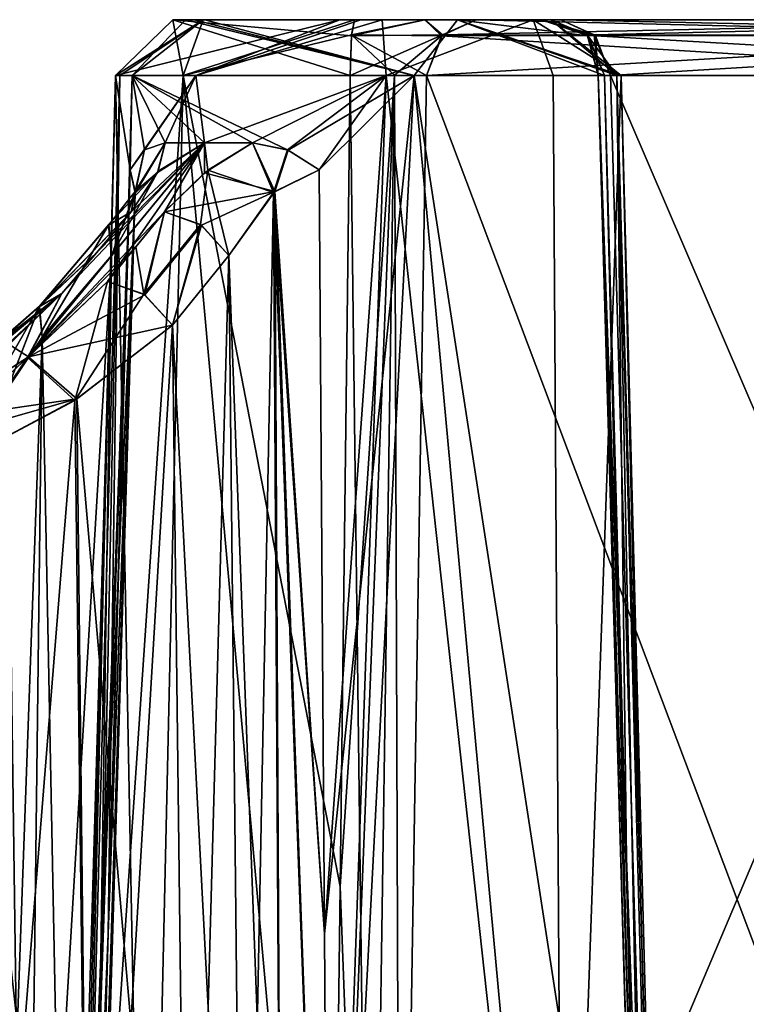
# Model space of a CAD drawing. Header units: inches. Extents: x -9.1 to 9.1, y -1.6 to 4.3.
# Tile 152 of 256: x -7.7 to -7.3, y 0 to 0.5. Entities that reach past the tile are written whole.
import ezdxf

# ---------------------------------------------------------------- set-up
doc = ezdxf.new("R2010")
doc.units = ezdxf.units.IN
doc.header["$LTSCALE"] = 65.185185
doc.header["$MEASUREMENT"] = 0
for name, color, linetype in [('6115', 7, 'CONTINUOUS'), ('6132', 7, 'CONTINUOUS'), ('6133', 7, 'CONTINUOUS'), ('6134', 7, 'CONTINUOUS'), ('6135', 7, 'CONTINUOUS'), ('6136', 7, 'CONTINUOUS'), ('6137', 7, 'CONTINUOUS'), ('6138', 7, 'CONTINUOUS'), ('6144', 7, 'CONTINUOUS'), ('6145', 7, 'CONTINUOUS'), ('6146', 7, 'CONTINUOUS'), ('6147', 7, 'CONTINUOUS'), ('6148', 7, 'CONTINUOUS'), ('6149', 7, 'CONTINUOUS'), ('6150', 7, 'CONTINUOUS'), ('6170', 7, 'CONTINUOUS'), ('6171', 7, 'CONTINUOUS'), ('6172', 7, 'CONTINUOUS'), ('7823', 7, 'CONTINUOUS'), ('7824', 7, 'CONTINUOUS'), ('7900', 7, 'CONTINUOUS'), ('7901', 7, 'CONTINUOUS'), ('7902', 7, 'CONTINUOUS'), ('7903', 7, 'CONTINUOUS'), ('7904', 7, 'CONTINUOUS'), ('7905', 7, 'CONTINUOUS'), ('7906', 7, 'CONTINUOUS'), ('7907', 7, 'CONTINUOUS'), ('7914', 7, 'CONTINUOUS'), ('7915', 7, 'CONTINUOUS'), ('7919', 7, 'CONTINUOUS'), ('7920', 7, 'CONTINUOUS'), ('7921', 7, 'CONTINUOUS'), ('7922', 7, 'CONTINUOUS'), ('7943', 7, 'CONTINUOUS'), ('7944', 7, 'CONTINUOUS'), ('7945', 7, 'CONTINUOUS'), ('7981', 7, 'CONTINUOUS'), ('7982', 7, 'CONTINUOUS'), ('7983', 7, 'CONTINUOUS'), ('7984', 7, 'CONTINUOUS'), ('8073', 7, 'CONTINUOUS'), ('8074', 7, 'CONTINUOUS'), ('8093', 7, 'CONTINUOUS'), ('8094', 7, 'CONTINUOUS'), ('8095', 7, 'CONTINUOUS'), ('8102', 7, 'CONTINUOUS')]:
    doc.layers.add(name, color=color, linetype=linetype)

msp = doc.modelspace()

# ---------------------------------------------------------------- linework, layer by layer
at = {"layer": '6115', "linetype": 'Continuous'}
for points in [[(-7.5073, 0.525, -1.6985), (-7.40405, 0.525, -1.76426), (-7.60266, 0.525, -1.79713), (-7.5073, 0.525, -1.6985)], [(-7.40405, 0.525, -1.76426), (-7.41338, 0.525, -1.85614), (-7.60266, 0.525, -1.79713), (-7.40405, 0.525, -1.76426)], [(-7.41338, 0.525, -1.85614), (-7.51496, 0.525, -1.90261), (-7.60266, 0.525, -1.79713), (-7.41338, 0.525, -1.85614)], [(-7.59141, 0.525, 1.84786), (-7.40405, 0.525, 1.76426), (-7.59595, 0.525, 1.83769), (-7.59141, 0.525, 1.84786)], [(-7.59595, 0.525, 1.83769), (-7.40405, 0.525, 1.76426), (-7.58661, 0.525, 1.7458), (-7.59595, 0.525, 1.83769)], [(-7.58579, 0.525, 1.85748), (-7.40405, 0.525, 1.76426), (-7.59141, 0.525, 1.84786), (-7.58579, 0.525, 1.85748)], [(-7.40405, 0.525, 1.76426), (-7.4091, 0.525, 1.72974), (-7.58661, 0.525, 1.7458), (-7.40405, 0.525, 1.76426)], [(-7.58661, 0.525, 1.7458), (-7.4091, 0.525, 1.72974), (-7.5073, 0.525, 1.6985), (-7.58661, 0.525, 1.7458)], [(-7.45312, 0.525, 1.89238), (-7.40405, 0.525, 1.76426), (-7.58579, 0.525, 1.85748), (-7.45312, 0.525, 1.89238)], [(-7.41338, 0.525, -1.85614), (-7.4927, 0.525, -1.90345), (-7.51496, 0.525, -1.90261), (-7.41338, 0.525, -1.85614)], [(-7.4927, 0.525, -1.90345), (-7.50385, 0.525, -1.90363), (-7.51496, 0.525, -1.90261), (-7.4927, 0.525, -1.90345)], [(-7.5073, 0.525, -1.6985), (-7.47027, 0.525, -1.68632), (-7.39896, 0.525, -1.6963), (-7.5073, 0.525, -1.6985)], [(-7.40405, 0.525, -1.76426), (-7.5073, 0.525, -1.6985), (-7.4091, 0.525, -1.72973), (-7.40405, 0.525, -1.76426)], [(-7.5073, 0.525, -1.6985), (-7.39896, 0.525, -1.6963), (-7.4091, 0.525, -1.72973), (-7.5073, 0.525, -1.6985)], [(-7.4091, 0.525, 1.72974), (-7.39896, 0.525, 1.6963), (-7.5073, 0.525, 1.6985), (-7.4091, 0.525, 1.72974)], [(-7.5073, 0.525, 1.6985), (-7.39896, 0.525, 1.6963), (-7.47028, 0.525, 1.68633), (-7.5073, 0.525, 1.6985)], [(-7.47028, 0.525, 1.68633), (-7.39896, 0.525, 1.6963), (-7.44338, 0.525, 1.65812), (-7.47028, 0.525, 1.68633)], [(-7.47027, 0.525, -1.68632), (-7.44338, 0.525, -1.65812), (-7.39896, 0.525, -1.6963), (-7.47027, 0.525, -1.68632)], [(-7.44338, 0.525, -1.65812), (-7.09733, 0.525, -1.04665), (-7.04732, 0.525, -1.07495), (-7.44338, 0.525, -1.65812)], [(-7.39896, 0.525, -1.6963), (-7.44338, 0.525, -1.65812), (-7.04732, 0.525, -1.07495), (-7.39896, 0.525, -1.6963)], [(-7.39896, 0.525, 1.6963), (-7.0485, 0.525, 1.07704), (-7.44338, 0.525, 1.65812), (-7.39896, 0.525, 1.6963)], [(-7.44338, 0.525, 1.65812), (-7.0485, 0.525, 1.07704), (-7.09781, 0.525, 1.0475), (-7.44338, 0.525, 1.65812)]]:
    msp.add_3dface(points, dxfattribs=at)
at = {"layer": '6132', "linetype": 'Continuous'}
for points in [[(-7.00716, -0.355, -1.11012), (-7.34848, -0.355, -1.71323), (-7.37286, 0.49579, -1.71107), (-7.00716, -0.355, -1.11012)], [(-7.02122, 0.49579, -1.08972), (-7.00716, -0.355, -1.11012), (-7.37286, 0.49579, -1.71107), (-7.02122, 0.49579, -1.08972)]]:
    msp.add_3dface(points, dxfattribs=at)
at = {"layer": '6133', "linetype": 'Continuous'}
for points in [[(-7.3547, -0.35518, -1.73281), (-7.35254, -0.355, -1.75323), (-7.37921, 0.49587, -1.73195), (-7.3547, -0.35518, -1.73281)], [(-7.37921, 0.49587, -1.73195), (-7.35254, -0.355, -1.75323), (-7.36423, 0.07008, -1.75337), (-7.37921, 0.49587, -1.73195)], [(-7.34848, -0.355, -1.71323), (-7.3547, -0.35518, -1.73281), (-7.37921, 0.49587, -1.73195), (-7.34848, -0.355, -1.71323)], [(-7.37286, 0.49579, -1.71107), (-7.34848, -0.355, -1.71323), (-7.37921, 0.49587, -1.73195), (-7.37286, 0.49579, -1.71107)], [(-7.37604, 0.49579, -1.75355), (-7.37921, 0.49587, -1.73195), (-7.36423, 0.07008, -1.75337), (-7.37604, 0.49579, -1.75355)]]:
    msp.add_3dface(points, dxfattribs=at)
at = {"layer": '6134', "linetype": 'Continuous'}
for points in [[(-7.63272, 0.49579, -1.80097), (-7.62506, 0.44614, -1.84916), (-7.655, -0.355, -1.80097), (-7.63272, 0.49579, -1.80097)], [(-7.61652, -0.355, -1.69876), (-7.63272, 0.49579, -1.80097), (-7.655, -0.355, -1.80097), (-7.61652, -0.355, -1.69876)], [(-7.59045, 0.49579, -1.8981), (-7.62506, 0.44614, -1.84916), (-7.63272, 0.49579, -1.80097), (-7.59045, 0.49579, -1.8981)], [(-7.59713, 0.49579, -1.71052), (-7.63272, 0.49579, -1.80097), (-7.61652, -0.355, -1.69876), (-7.59713, 0.49579, -1.71052)], [(-7.61756, 0.4567, -1.86475), (-7.62506, 0.44614, -1.84916), (-7.59045, 0.49579, -1.8981), (-7.61756, 0.4567, -1.86475)], [(-7.60672, 0.46037, -1.88143), (-7.61756, 0.4567, -1.86475), (-7.59045, 0.49579, -1.8981), (-7.60672, 0.46037, -1.88143)], [(-7.52019, -0.355, -1.64729), (-7.59713, 0.49579, -1.71052), (-7.61652, -0.355, -1.69876), (-7.52019, -0.355, -1.64729)], [(-7.58591, 0.46037, -1.90336), (-7.60672, 0.46037, -1.88143), (-7.59045, 0.49579, -1.8981), (-7.58591, 0.46037, -1.90336)], [(-7.50943, 0.49579, -1.66859), (-7.59713, 0.49579, -1.71052), (-7.51482, 0.06999, -1.65787), (-7.50943, 0.49579, -1.66859)], [(-7.51482, 0.06999, -1.65787), (-7.59713, 0.49579, -1.71052), (-7.52019, -0.355, -1.64729), (-7.51482, 0.06999, -1.65787)], [(-7.49057, 0.49579, -1.93336), (-7.58591, 0.46037, -1.90336), (-7.59045, 0.49579, -1.8981), (-7.49057, 0.49579, -1.93336)], [(-7.5607, 0.46037, -1.92004), (-7.58591, 0.46037, -1.90336), (-7.49057, 0.49579, -1.93336), (-7.5607, 0.46037, -1.92004)], [(-7.5424, 0.4567, -1.92782), (-7.5607, 0.46037, -1.92004), (-7.49057, 0.49579, -1.93336), (-7.5424, 0.4567, -1.92782)], [(-7.52574, 0.44614, -1.9325), (-7.5424, 0.4567, -1.92782), (-7.49057, 0.49579, -1.93336), (-7.52574, 0.44614, -1.9325)], [(-7.52306, 0.04514, -1.94364), (-7.52574, 0.44614, -1.9325), (-7.49057, 0.49579, -1.93336), (-7.52306, 0.04514, -1.94364)], [(-7.52037, -0.355, -1.95463), (-7.52306, 0.04514, -1.94364), (-7.49057, 0.49579, -1.93336), (-7.52037, -0.355, -1.95463)], [(-7.39745, -0.355, -1.9172), (-7.52037, -0.355, -1.95463), (-7.49057, 0.49579, -1.93336), (-7.39745, -0.355, -1.9172)], [(-7.40287, 0.49579, -1.89143), (-7.39745, -0.355, -1.9172), (-7.49057, 0.49579, -1.93336), (-7.40287, 0.49579, -1.89143)], [(-7.36728, 0.49579, -1.80097), (-7.39745, -0.355, -1.9172), (-7.40287, 0.49579, -1.89143), (-7.36728, 0.49579, -1.80097)], [(-7.345, -0.355, -1.80097), (-7.39745, -0.355, -1.9172), (-7.36728, 0.49579, -1.80097), (-7.345, -0.355, -1.80097)], [(-7.37604, 0.49579, -1.75355), (-7.36423, 0.07008, -1.75337), (-7.36949, 0.49579, -1.77686), (-7.37604, 0.49579, -1.75355)], [(-7.35254, -0.355, -1.75323), (-7.34689, -0.35499, -1.77682), (-7.36949, 0.49579, -1.77686), (-7.35254, -0.355, -1.75323)], [(-7.36423, 0.07008, -1.75337), (-7.35254, -0.355, -1.75323), (-7.36949, 0.49579, -1.77686), (-7.36423, 0.07008, -1.75337)], [(-7.34689, -0.35499, -1.77682), (-7.345, -0.355, -1.80097), (-7.36949, 0.49579, -1.77686), (-7.34689, -0.35499, -1.77682)], [(-7.36949, 0.49579, -1.77686), (-7.345, -0.355, -1.80097), (-7.36728, 0.49579, -1.80097), (-7.36949, 0.49579, -1.77686)], [(-7.655, -0.355, -1.80097), (-7.62506, 0.44614, -1.84916), (-7.65319, -0.355, -1.82462), (-7.655, -0.355, -1.80097)], [(-7.62506, 0.44614, -1.84916), (-7.6365, 0.04514, -1.84846), (-7.65319, -0.355, -1.82462), (-7.62506, 0.44614, -1.84916)], [(-7.6365, 0.04514, -1.84846), (-7.64778, -0.355, -1.84772), (-7.65319, -0.355, -1.82462), (-7.6365, 0.04514, -1.84846)]]:
    msp.add_3dface(points, dxfattribs=at)
at = {"layer": '6135', "linetype": 'Continuous'}
for points in [[(-7.6365, 0.04514, -1.84846), (-7.62506, 0.44614, -1.84916), (-7.62234, 0.43476, -1.87245), (-7.6365, 0.04514, -1.84846)], [(-7.64778, -0.355, -1.84772), (-7.6365, 0.04514, -1.84846), (-7.62234, 0.43476, -1.87245), (-7.64778, -0.355, -1.84772)], [(-7.64778, -0.355, -1.84772), (-7.62234, 0.43476, -1.87245), (-7.64642, -0.35527, -1.87252), (-7.64778, -0.355, -1.84772)], [(-7.62234, 0.43476, -1.87245), (-7.63476, 0.40122, -1.89903), (-7.64642, -0.35527, -1.87252), (-7.62234, 0.43476, -1.87245)], [(-7.64642, -0.35527, -1.87252), (-7.63476, 0.40122, -1.89903), (-7.65715, -0.355, -1.89491), (-7.64642, -0.35527, -1.87252)]]:
    msp.add_3dface(points, dxfattribs=at)
at = {"layer": '6136', "linetype": 'Continuous'}
for points in [[(-7.61756, 0.4567, -1.86475), (-7.60672, 0.46037, -1.88143), (-7.62234, 0.43476, -1.87245), (-7.61756, 0.4567, -1.86475)], [(-7.62234, 0.43476, -1.87245), (-7.60672, 0.46037, -1.88143), (-7.61073, 0.44471, -1.90782), (-7.62234, 0.43476, -1.87245)], [(-7.62506, 0.44614, -1.84916), (-7.61756, 0.4567, -1.86475), (-7.62234, 0.43476, -1.87245), (-7.62506, 0.44614, -1.84916)], [(-7.62445, 0.42416, -1.93161), (-7.62234, 0.43476, -1.87245), (-7.61073, 0.44471, -1.90782), (-7.62445, 0.42416, -1.93161)], [(-7.63476, 0.40122, -1.89903), (-7.62234, 0.43476, -1.87245), (-7.63636, 0.41707, -1.91392), (-7.63476, 0.40122, -1.89903)], [(-7.63636, 0.41707, -1.91392), (-7.62234, 0.43476, -1.87245), (-7.62445, 0.42416, -1.93161), (-7.63636, 0.41707, -1.91392)]]:
    msp.add_3dface(points, dxfattribs=at)
at = {"layer": '6137', "linetype": 'Continuous'}
for points in [[(-7.63636, 0.41707, -1.91392), (-7.62445, 0.42416, -1.93161), (-7.67286, 0.37421, -1.95581), (-7.63636, 0.41707, -1.91392)], [(-7.67286, 0.37421, -1.95581), (-7.62445, 0.42416, -1.93161), (-7.64264, 0.4027, -1.95256), (-7.67286, 0.37421, -1.95581)], [(-7.67129, 0.35828, -1.94082), (-7.63636, 0.41707, -1.91392), (-7.67286, 0.37421, -1.95581), (-7.67129, 0.35828, -1.94082)], [(-7.63476, 0.40122, -1.89903), (-7.63636, 0.41707, -1.91392), (-7.67129, 0.35828, -1.94082), (-7.63476, 0.40122, -1.89903)], [(-7.66084, 0.38122, -1.97353), (-7.67286, 0.37421, -1.95581), (-7.64264, 0.4027, -1.95256), (-7.66084, 0.38122, -1.97353)]]:
    msp.add_3dface(points, dxfattribs=at)
at = {"layer": '6138', "linetype": 'Continuous'}
for points in [[(-7.65715, -0.355, -1.89491), (-7.63476, 0.40122, -1.89903), (-7.68, -0.355, -1.92215), (-7.65715, -0.355, -1.89491)], [(-7.63476, 0.40122, -1.89903), (-7.67129, 0.35828, -1.94082), (-7.68, -0.355, -1.92215), (-7.63476, 0.40122, -1.89903)]]:
    msp.add_3dface(points, dxfattribs=at)
at = {"layer": '6144', "linetype": 'Continuous'}
for points in [[(-7.50943, 0.49579, -1.66859), (-7.51482, 0.06999, -1.65787), (-7.49876, -0.35523, -1.63918), (-7.50943, 0.49579, -1.66859)], [(-7.50943, 0.49579, -1.66859), (-7.49876, -0.35523, -1.63918), (-7.48628, 0.49589, -1.66099), (-7.50943, 0.49579, -1.66859)], [(-7.49876, -0.35523, -1.63918), (-7.4832, -0.355, -1.62236), (-7.48628, 0.49589, -1.66099), (-7.49876, -0.35523, -1.63918)], [(-7.48628, 0.49589, -1.66099), (-7.4832, -0.355, -1.62236), (-7.46948, 0.49579, -1.64335), (-7.48628, 0.49589, -1.66099)], [(-7.51482, 0.06999, -1.65787), (-7.52019, -0.355, -1.64729), (-7.49876, -0.35523, -1.63918), (-7.51482, 0.06999, -1.65787)]]:
    msp.add_3dface(points, dxfattribs=at)
at = {"layer": '6145', "linetype": 'Continuous'}
for points in [[(-7.46948, 0.49579, -1.64335), (-7.4832, -0.355, -1.62236), (-7.12343, 0.49579, -1.03188), (-7.46948, 0.49579, -1.64335)], [(-7.12343, 0.49579, -1.03188), (-7.4832, -0.355, -1.62236), (-7.14815, -0.355, -1.03033), (-7.12343, 0.49579, -1.03188)]]:
    msp.add_3dface(points, dxfattribs=at)
at = {"layer": '6146', "linetype": 'Continuous'}
for points in [[(-7.44338, 0.525, -1.65812), (-7.46103, 0.51711, -1.64813), (-7.09733, 0.525, -1.04665), (-7.44338, 0.525, -1.65812)], [(-7.09733, 0.525, -1.04665), (-7.46103, 0.51711, -1.64813), (-7.11556, 0.51648, -1.03634), (-7.09733, 0.525, -1.04665)], [(-7.46103, 0.51711, -1.64813), (-7.46948, 0.49579, -1.64335), (-7.11556, 0.51648, -1.03634), (-7.46103, 0.51711, -1.64813)], [(-7.46948, 0.49579, -1.64335), (-7.12343, 0.49579, -1.03188), (-7.11556, 0.51648, -1.03634), (-7.46948, 0.49579, -1.64335)]]:
    msp.add_3dface(points, dxfattribs=at)
at = {"layer": '6147', "linetype": 'Continuous'}
for points in [[(-7.50879, 0.51648, -1.67761), (-7.46103, 0.51711, -1.64813), (-7.47027, 0.525, -1.68632), (-7.50879, 0.51648, -1.67761)], [(-7.5073, 0.525, -1.6985), (-7.50879, 0.51648, -1.67761), (-7.47027, 0.525, -1.68632), (-7.5073, 0.525, -1.6985)], [(-7.46103, 0.51711, -1.64813), (-7.44338, 0.525, -1.65812), (-7.47027, 0.525, -1.68632), (-7.46103, 0.51711, -1.64813)], [(-7.50943, 0.49579, -1.66859), (-7.48628, 0.49589, -1.66099), (-7.46103, 0.51711, -1.64813), (-7.50943, 0.49579, -1.66859)], [(-7.50943, 0.49579, -1.66859), (-7.46103, 0.51711, -1.64813), (-7.50879, 0.51648, -1.67761), (-7.50943, 0.49579, -1.66859)], [(-7.48628, 0.49589, -1.66099), (-7.46948, 0.49579, -1.64335), (-7.46103, 0.51711, -1.64813), (-7.48628, 0.49589, -1.66099)]]:
    msp.add_3dface(points, dxfattribs=at)
at = {"layer": '6148', "linetype": 'Continuous'}
for points in [[(-7.59045, 0.49579, -1.8981), (-7.63272, 0.49579, -1.80097), (-7.51496, 0.525, -1.90261), (-7.59045, 0.49579, -1.8981)], [(-7.63272, 0.49579, -1.80097), (-7.59713, 0.49579, -1.71052), (-7.60266, 0.525, -1.79713), (-7.63272, 0.49579, -1.80097)], [(-7.51496, 0.525, -1.90261), (-7.63272, 0.49579, -1.80097), (-7.60266, 0.525, -1.79713), (-7.51496, 0.525, -1.90261)], [(-7.59713, 0.49579, -1.71052), (-7.50943, 0.49579, -1.66859), (-7.60266, 0.525, -1.79713), (-7.59713, 0.49579, -1.71052)], [(-7.50943, 0.49579, -1.66859), (-7.50879, 0.51648, -1.67761), (-7.60266, 0.525, -1.79713), (-7.50943, 0.49579, -1.66859)], [(-7.50879, 0.51648, -1.67761), (-7.5073, 0.525, -1.6985), (-7.60266, 0.525, -1.79713), (-7.50879, 0.51648, -1.67761)], [(-7.49057, 0.49579, -1.93336), (-7.59045, 0.49579, -1.8981), (-7.4927, 0.525, -1.90345), (-7.49057, 0.49579, -1.93336)], [(-7.4927, 0.525, -1.90345), (-7.59045, 0.49579, -1.8981), (-7.50385, 0.525, -1.90363), (-7.4927, 0.525, -1.90345)], [(-7.50385, 0.525, -1.90363), (-7.59045, 0.49579, -1.8981), (-7.51496, 0.525, -1.90261), (-7.50385, 0.525, -1.90363)], [(-7.41338, 0.525, -1.85614), (-7.49057, 0.49579, -1.93336), (-7.4927, 0.525, -1.90345), (-7.41338, 0.525, -1.85614)], [(-7.40287, 0.49579, -1.89143), (-7.49057, 0.49579, -1.93336), (-7.41338, 0.525, -1.85614), (-7.40287, 0.49579, -1.89143)], [(-7.36728, 0.49579, -1.80097), (-7.40287, 0.49579, -1.89143), (-7.41338, 0.525, -1.85614), (-7.36728, 0.49579, -1.80097)], [(-7.40405, 0.525, -1.76426), (-7.36728, 0.49579, -1.80097), (-7.41338, 0.525, -1.85614), (-7.40405, 0.525, -1.76426)], [(-7.36949, 0.49579, -1.77686), (-7.36728, 0.49579, -1.80097), (-7.40405, 0.525, -1.76426), (-7.36949, 0.49579, -1.77686)], [(-7.38511, 0.51711, -1.75702), (-7.36949, 0.49579, -1.77686), (-7.40405, 0.525, -1.76426), (-7.38511, 0.51711, -1.75702)], [(-7.37604, 0.49579, -1.75355), (-7.36949, 0.49579, -1.77686), (-7.38511, 0.51711, -1.75702), (-7.37604, 0.49579, -1.75355)]]:
    msp.add_3dface(points, dxfattribs=at)
at = {"layer": '6149', "linetype": 'Continuous'}
for points in [[(-7.38511, 0.51711, -1.75702), (-7.40405, 0.525, -1.76426), (-7.4091, 0.525, -1.72973), (-7.38511, 0.51711, -1.75702)], [(-7.38073, 0.51648, -1.70661), (-7.38511, 0.51711, -1.75702), (-7.4091, 0.525, -1.72973), (-7.38073, 0.51648, -1.70661)], [(-7.39896, 0.525, -1.6963), (-7.38073, 0.51648, -1.70661), (-7.4091, 0.525, -1.72973), (-7.39896, 0.525, -1.6963)], [(-7.37921, 0.49587, -1.73195), (-7.37604, 0.49579, -1.75355), (-7.38511, 0.51711, -1.75702), (-7.37921, 0.49587, -1.73195)], [(-7.37921, 0.49587, -1.73195), (-7.38511, 0.51711, -1.75702), (-7.38073, 0.51648, -1.70661), (-7.37921, 0.49587, -1.73195)], [(-7.37286, 0.49579, -1.71107), (-7.37921, 0.49587, -1.73195), (-7.38073, 0.51648, -1.70661), (-7.37286, 0.49579, -1.71107)]]:
    msp.add_3dface(points, dxfattribs=at)
at = {"layer": '6150', "linetype": 'Continuous'}
for points in [[(-7.38073, 0.51648, -1.70661), (-7.39896, 0.525, -1.6963), (-7.02967, 0.51711, -1.08494), (-7.38073, 0.51648, -1.70661)], [(-7.02967, 0.51711, -1.08494), (-7.39896, 0.525, -1.6963), (-7.04732, 0.525, -1.07495), (-7.02967, 0.51711, -1.08494)], [(-7.02122, 0.49579, -1.08972), (-7.38073, 0.51648, -1.70661), (-7.02967, 0.51711, -1.08494), (-7.02122, 0.49579, -1.08972)], [(-7.02122, 0.49579, -1.08972), (-7.37286, 0.49579, -1.71107), (-7.38073, 0.51648, -1.70661), (-7.02122, 0.49579, -1.08972)]]:
    msp.add_3dface(points, dxfattribs=at)
at = {"layer": '6170', "linetype": 'Continuous'}
for points in [[(-7.52574, 0.44614, -1.9325), (-7.52306, 0.04514, -1.94364), (-7.54975, 0.4342, -1.93407), (-7.52574, 0.44614, -1.9325)], [(-7.56522, -0.355, -1.97205), (-7.57317, 0.40122, -1.95071), (-7.54975, 0.4342, -1.93407), (-7.56522, -0.355, -1.97205)], [(-7.54503, -0.35528, -1.95759), (-7.56522, -0.355, -1.97205), (-7.54975, 0.4342, -1.93407), (-7.54503, -0.35528, -1.95759)], [(-7.52037, -0.355, -1.95463), (-7.54503, -0.35528, -1.95759), (-7.54975, 0.4342, -1.93407), (-7.52037, -0.355, -1.95463)], [(-7.52306, 0.04514, -1.94364), (-7.52037, -0.355, -1.95463), (-7.54975, 0.4342, -1.93407), (-7.52306, 0.04514, -1.94364)]]:
    msp.add_3dface(points, dxfattribs=at)
at = {"layer": '6171', "linetype": 'Continuous'}
for points in [[(-7.58427, 0.44603, -1.92768), (-7.5607, 0.46037, -1.92004), (-7.54975, 0.4342, -1.93407), (-7.58427, 0.44603, -1.92768)], [(-7.5607, 0.46037, -1.92004), (-7.5424, 0.4567, -1.92782), (-7.54975, 0.4342, -1.93407), (-7.5607, 0.46037, -1.92004)], [(-7.5424, 0.4567, -1.92782), (-7.52574, 0.44614, -1.9325), (-7.54975, 0.4342, -1.93407), (-7.5424, 0.4567, -1.92782)], [(-7.60704, 0.42416, -1.94622), (-7.58427, 0.44603, -1.92768), (-7.58814, 0.41747, -1.9548), (-7.60704, 0.42416, -1.94622)], [(-7.58427, 0.44603, -1.92768), (-7.57317, 0.40122, -1.95071), (-7.58814, 0.41747, -1.9548), (-7.58427, 0.44603, -1.92768)], [(-7.57317, 0.40122, -1.95071), (-7.58427, 0.44603, -1.92768), (-7.54975, 0.4342, -1.93407), (-7.57317, 0.40122, -1.95071)]]:
    msp.add_3dface(points, dxfattribs=at)
at = {"layer": '6172', "linetype": 'Continuous'}
for points in [[(-7.66084, 0.38122, -1.97353), (-7.58591, 0.46037, -1.90336), (-7.67891, 0.34768, -2.01535), (-7.66084, 0.38122, -1.97353)], [(-7.67891, 0.34768, -2.01535), (-7.58591, 0.46037, -1.90336), (-7.60704, 0.42416, -1.94622), (-7.67891, 0.34768, -2.01535)], [(-7.58591, 0.46037, -1.90336), (-7.66084, 0.38122, -1.97353), (-7.64264, 0.4027, -1.95256), (-7.58591, 0.46037, -1.90336)], [(-7.62445, 0.42416, -1.93161), (-7.58591, 0.46037, -1.90336), (-7.64264, 0.4027, -1.95256), (-7.62445, 0.42416, -1.93161)], [(-7.58591, 0.46037, -1.90336), (-7.62445, 0.42416, -1.93161), (-7.61073, 0.44471, -1.90782), (-7.58591, 0.46037, -1.90336)], [(-7.60672, 0.46037, -1.88143), (-7.58591, 0.46037, -1.90336), (-7.61073, 0.44471, -1.90782), (-7.60672, 0.46037, -1.88143)], [(-7.60704, 0.42416, -1.94622), (-7.58591, 0.46037, -1.90336), (-7.58427, 0.44603, -1.92768), (-7.60704, 0.42416, -1.94622)], [(-7.58591, 0.46037, -1.90336), (-7.5607, 0.46037, -1.92004), (-7.58427, 0.44603, -1.92768), (-7.58591, 0.46037, -1.90336)], [(-7.62196, 0.40585, -1.96461), (-7.67891, 0.34768, -2.01535), (-7.60704, 0.42416, -1.94622), (-7.62196, 0.40585, -1.96461)], [(-7.63688, 0.38753, -1.98299), (-7.67891, 0.34768, -2.01535), (-7.62196, 0.40585, -1.96461), (-7.63688, 0.38753, -1.98299)], [(-7.689, 0.35492, -1.99361), (-7.66084, 0.38122, -1.97353), (-7.72997, 0.31481, -2.02591), (-7.689, 0.35492, -1.99361)], [(-7.72997, 0.31481, -2.02591), (-7.66084, 0.38122, -1.97353), (-7.67891, 0.34768, -2.01535), (-7.72997, 0.31481, -2.02591)]]:
    msp.add_3dface(points, dxfattribs=at)
at = {"layer": '7823', "linetype": 'Continuous'}
for points in [[(-7.5941, -0.355, 2.00646), (-7.60287, 0.36459, 1.98759), (-7.65298, 0.32594, 2.02769), (-7.5941, -0.355, 2.00646)], [(-7.71684, 0.29187, 2.04306), (-7.64554, -0.3544, 2.04591), (-7.65298, 0.32594, 2.02769), (-7.71684, 0.29187, 2.04306)], [(-7.64554, -0.3544, 2.04591), (-7.5941, -0.355, 2.00646), (-7.65298, 0.32594, 2.02769), (-7.64554, -0.3544, 2.04591)], [(-7.70891, -0.355, 2.06), (-7.64554, -0.3544, 2.04591), (-7.71684, 0.29187, 2.04306), (-7.70891, -0.355, 2.06)]]:
    msp.add_3dface(points, dxfattribs=at)
at = {"layer": '7824', "linetype": 'Continuous'}
for points in [[(-7.61732, 0.3805, 1.99175), (-7.63688, 0.38753, 1.98299), (-7.67843, 0.34804, 2.01514), (-7.61732, 0.3805, 1.99175)], [(-7.60287, 0.36459, 1.98759), (-7.61732, 0.3805, 1.99175), (-7.67843, 0.34804, 2.01514), (-7.60287, 0.36459, 1.98759)], [(-7.65298, 0.32594, 2.02769), (-7.60287, 0.36459, 1.98759), (-7.67843, 0.34804, 2.01514), (-7.65298, 0.32594, 2.02769)], [(-7.72997, 0.31481, 2.02591), (-7.65298, 0.32594, 2.02769), (-7.67843, 0.34804, 2.01514), (-7.72997, 0.31481, 2.02591)], [(-7.72462, 0.3056, 2.03815), (-7.65298, 0.32594, 2.02769), (-7.72997, 0.31481, 2.02591), (-7.72462, 0.3056, 2.03815)], [(-7.71684, 0.29187, 2.04306), (-7.65298, 0.32594, 2.02769), (-7.72462, 0.3056, 2.03815), (-7.71684, 0.29187, 2.04306)]]:
    msp.add_3dface(points, dxfattribs=at)
at = {"layer": '7900', "linetype": 'Continuous'}
for points in [[(-7.4832, -0.355, 1.62236), (-7.46948, 0.49579, 1.64335), (-7.14859, -0.355, 1.0311), (-7.4832, -0.355, 1.62236)], [(-7.14859, -0.355, 1.0311), (-7.46948, 0.49579, 1.64335), (-7.12391, 0.49579, 1.03273), (-7.14859, -0.355, 1.0311)]]:
    msp.add_3dface(points, dxfattribs=at)
at = {"layer": '7901', "linetype": 'Continuous'}
for points in [[(-7.52019, -0.355, 1.64729), (-7.51482, 0.06999, 1.65787), (-7.48628, 0.49589, 1.66099), (-7.52019, -0.355, 1.64729)], [(-7.52019, -0.355, 1.64729), (-7.48628, 0.49589, 1.66099), (-7.49876, -0.35523, 1.63918), (-7.52019, -0.355, 1.64729)], [(-7.51482, 0.06999, 1.65787), (-7.50943, 0.49579, 1.66859), (-7.48628, 0.49589, 1.66099), (-7.51482, 0.06999, 1.65787)], [(-7.49876, -0.35523, 1.63918), (-7.48628, 0.49589, 1.66099), (-7.4832, -0.355, 1.62236), (-7.49876, -0.35523, 1.63918)], [(-7.48628, 0.49589, 1.66099), (-7.46948, 0.49579, 1.64335), (-7.4832, -0.355, 1.62236), (-7.48628, 0.49589, 1.66099)]]:
    msp.add_3dface(points, dxfattribs=at)
at = {"layer": '7902', "linetype": 'Continuous'}
for points in [[(-7.655, -0.355, 1.80097), (-7.65319, -0.355, 1.82462), (-7.63272, 0.49579, 1.80097), (-7.655, -0.355, 1.80097)], [(-7.61652, -0.355, 1.69876), (-7.655, -0.355, 1.80097), (-7.59713, 0.49579, 1.71052), (-7.61652, -0.355, 1.69876)], [(-7.59713, 0.49579, 1.71052), (-7.655, -0.355, 1.80097), (-7.63272, 0.49579, 1.80097), (-7.59713, 0.49579, 1.71052)], [(-7.65319, -0.355, 1.82462), (-7.64778, -0.355, 1.84772), (-7.63051, 0.49579, 1.82509), (-7.65319, -0.355, 1.82462)], [(-7.63272, 0.49579, 1.80097), (-7.65319, -0.355, 1.82462), (-7.63051, 0.49579, 1.82509), (-7.63272, 0.49579, 1.80097)], [(-7.64778, -0.355, 1.84772), (-7.6365, 0.04514, 1.84846), (-7.63051, 0.49579, 1.82509), (-7.64778, -0.355, 1.84772)], [(-7.6365, 0.04514, 1.84846), (-7.62506, 0.44614, 1.84916), (-7.62396, 0.49579, 1.8484), (-7.6365, 0.04514, 1.84846)], [(-7.63051, 0.49579, 1.82509), (-7.6365, 0.04514, 1.84846), (-7.62396, 0.49579, 1.8484), (-7.63051, 0.49579, 1.82509)], [(-7.62506, 0.44614, 1.84916), (-7.61753, 0.45673, 1.8648), (-7.62396, 0.49579, 1.8484), (-7.62506, 0.44614, 1.84916)], [(-7.5607, 0.46037, 1.92004), (-7.54204, 0.45655, 1.92794), (-7.62396, 0.49579, 1.8484), (-7.5607, 0.46037, 1.92004)], [(-7.62396, 0.49579, 1.8484), (-7.54204, 0.45655, 1.92794), (-7.47588, 0.49579, 1.93149), (-7.62396, 0.49579, 1.8484)], [(-7.58591, 0.46037, 1.90336), (-7.5607, 0.46037, 1.92004), (-7.62396, 0.49579, 1.8484), (-7.58591, 0.46037, 1.90336)], [(-7.60672, 0.46037, 1.88143), (-7.58591, 0.46037, 1.90336), (-7.62396, 0.49579, 1.8484), (-7.60672, 0.46037, 1.88143)], [(-7.61753, 0.45673, 1.8648), (-7.60672, 0.46037, 1.88143), (-7.62396, 0.49579, 1.8484), (-7.61753, 0.45673, 1.8648)], [(-7.52019, -0.355, 1.64729), (-7.61652, -0.355, 1.69876), (-7.59713, 0.49579, 1.71052), (-7.52019, -0.355, 1.64729)], [(-7.51482, 0.06999, 1.65787), (-7.52019, -0.355, 1.64729), (-7.59713, 0.49579, 1.71052), (-7.51482, 0.06999, 1.65787)], [(-7.50943, 0.49579, 1.66859), (-7.51482, 0.06999, 1.65787), (-7.59713, 0.49579, 1.71052), (-7.50943, 0.49579, 1.66859)], [(-7.54204, 0.45655, 1.92794), (-7.52574, 0.44614, 1.9325), (-7.47588, 0.49579, 1.93149), (-7.54204, 0.45655, 1.92794)], [(-7.52574, 0.44614, 1.9325), (-7.52306, 0.04514, 1.94364), (-7.47588, 0.49579, 1.93149), (-7.52574, 0.44614, 1.9325)], [(-7.52306, 0.04514, 1.94364), (-7.52038, -0.355, 1.95463), (-7.47588, 0.49579, 1.93149), (-7.52306, 0.04514, 1.94364)], [(-7.52038, -0.355, 1.95463), (-7.39742, -0.355, 1.91718), (-7.47588, 0.49579, 1.93149), (-7.52038, -0.355, 1.95463)], [(-7.39742, -0.355, 1.91718), (-7.345, -0.355, 1.80097), (-7.47588, 0.49579, 1.93149), (-7.39742, -0.355, 1.91718)], [(-7.47588, 0.49579, 1.93149), (-7.345, -0.355, 1.80097), (-7.36728, 0.49579, 1.80097), (-7.47588, 0.49579, 1.93149)], [(-7.36423, 0.07008, 1.75337), (-7.37604, 0.49579, 1.75355), (-7.36949, 0.49579, 1.77686), (-7.36423, 0.07008, 1.75337)], [(-7.34689, -0.35499, 1.77682), (-7.35254, -0.355, 1.75323), (-7.36949, 0.49579, 1.77686), (-7.34689, -0.35499, 1.77682)], [(-7.35254, -0.355, 1.75323), (-7.36423, 0.07008, 1.75337), (-7.36949, 0.49579, 1.77686), (-7.35254, -0.355, 1.75323)], [(-7.36728, 0.49579, 1.80097), (-7.34689, -0.35499, 1.77682), (-7.36949, 0.49579, 1.77686), (-7.36728, 0.49579, 1.80097)], [(-7.345, -0.355, 1.80097), (-7.34689, -0.35499, 1.77682), (-7.36728, 0.49579, 1.80097), (-7.345, -0.355, 1.80097)]]:
    msp.add_3dface(points, dxfattribs=at)
at = {"layer": '7903', "linetype": 'Continuous'}
for points in [[(-7.52306, 0.04514, 1.94364), (-7.52574, 0.44614, 1.9325), (-7.54905, 0.43485, 1.93384), (-7.52306, 0.04514, 1.94364)], [(-7.57317, 0.40122, 1.95071), (-7.54503, -0.35527, 1.95759), (-7.54905, 0.43485, 1.93384), (-7.57317, 0.40122, 1.95071)], [(-7.54503, -0.35527, 1.95759), (-7.52038, -0.355, 1.95463), (-7.54905, 0.43485, 1.93384), (-7.54503, -0.35527, 1.95759)], [(-7.52038, -0.355, 1.95463), (-7.52306, 0.04514, 1.94364), (-7.54905, 0.43485, 1.93384), (-7.52038, -0.355, 1.95463)], [(-7.56522, -0.355, 1.97205), (-7.54503, -0.35527, 1.95759), (-7.57317, 0.40122, 1.95071), (-7.56522, -0.355, 1.97205)]]:
    msp.add_3dface(points, dxfattribs=at)
at = {"layer": '7904', "linetype": 'Continuous'}
for points in [[(-7.54905, 0.43485, 1.93384), (-7.5607, 0.46037, 1.92004), (-7.58605, 0.44466, 1.92861), (-7.54905, 0.43485, 1.93384)], [(-7.54204, 0.45655, 1.92794), (-7.5607, 0.46037, 1.92004), (-7.54905, 0.43485, 1.93384), (-7.54204, 0.45655, 1.92794)], [(-7.52574, 0.44614, 1.9325), (-7.54204, 0.45655, 1.92794), (-7.54905, 0.43485, 1.93384), (-7.52574, 0.44614, 1.9325)], [(-7.60704, 0.42416, 1.94622), (-7.54905, 0.43485, 1.93384), (-7.58605, 0.44466, 1.92861), (-7.60704, 0.42416, 1.94622)], [(-7.58755, 0.41707, 1.95487), (-7.54905, 0.43485, 1.93384), (-7.60704, 0.42416, 1.94622), (-7.58755, 0.41707, 1.95487)], [(-7.57317, 0.40122, 1.95071), (-7.54905, 0.43485, 1.93384), (-7.58755, 0.41707, 1.95487), (-7.57317, 0.40122, 1.95071)]]:
    msp.add_3dface(points, dxfattribs=at)
at = {"layer": '7905', "linetype": 'Continuous'}
for points in [[(-7.61732, 0.3805, 1.99175), (-7.60704, 0.42416, 1.94622), (-7.63688, 0.38753, 1.98299), (-7.61732, 0.3805, 1.99175)], [(-7.58755, 0.41707, 1.95487), (-7.60704, 0.42416, 1.94622), (-7.61732, 0.3805, 1.99175), (-7.58755, 0.41707, 1.95487)], [(-7.60287, 0.36459, 1.98759), (-7.58755, 0.41707, 1.95487), (-7.61732, 0.3805, 1.99175), (-7.60287, 0.36459, 1.98759)], [(-7.57317, 0.40122, 1.95071), (-7.58755, 0.41707, 1.95487), (-7.60287, 0.36459, 1.98759), (-7.57317, 0.40122, 1.95071)]]:
    msp.add_3dface(points, dxfattribs=at)
at = {"layer": '7906', "linetype": 'Continuous'}
for points in [[(-7.5941, -0.355, 2.00646), (-7.57317, 0.40122, 1.95071), (-7.60287, 0.36459, 1.98759), (-7.5941, -0.355, 2.00646)], [(-7.5941, -0.355, 2.00646), (-7.56522, -0.355, 1.97205), (-7.57317, 0.40122, 1.95071), (-7.5941, -0.355, 2.00646)]]:
    msp.add_3dface(points, dxfattribs=at)
at = {"layer": '7907', "linetype": 'Continuous'}
for points in [[(-7.63688, 0.38753, 1.98299), (-7.58591, 0.46037, 1.90336), (-7.67843, 0.34804, 2.01514), (-7.63688, 0.38753, 1.98299)], [(-7.67843, 0.34804, 2.01514), (-7.58591, 0.46037, 1.90336), (-7.66084, 0.38122, 1.97353), (-7.67843, 0.34804, 2.01514)], [(-7.66084, 0.38122, 1.97353), (-7.58591, 0.46037, 1.90336), (-7.64264, 0.40269, 1.95257), (-7.66084, 0.38122, 1.97353)], [(-7.58591, 0.46037, 1.90336), (-7.62445, 0.42416, 1.93161), (-7.64264, 0.40269, 1.95257), (-7.58591, 0.46037, 1.90336)], [(-7.60704, 0.42416, 1.94622), (-7.58591, 0.46037, 1.90336), (-7.63688, 0.38753, 1.98299), (-7.60704, 0.42416, 1.94622)], [(-7.62445, 0.42416, 1.93161), (-7.58591, 0.46037, 1.90336), (-7.61038, 0.44553, 1.90667), (-7.62445, 0.42416, 1.93161)], [(-7.58591, 0.46037, 1.90336), (-7.60672, 0.46037, 1.88143), (-7.61038, 0.44553, 1.90667), (-7.58591, 0.46037, 1.90336)], [(-7.58591, 0.46037, 1.90336), (-7.60704, 0.42416, 1.94622), (-7.58605, 0.44466, 1.92861), (-7.58591, 0.46037, 1.90336)], [(-7.5607, 0.46037, 1.92004), (-7.58591, 0.46037, 1.90336), (-7.58605, 0.44466, 1.92861), (-7.5607, 0.46037, 1.92004)], [(-7.689, 0.35492, 1.99361), (-7.67843, 0.34804, 2.01514), (-7.66084, 0.38122, 1.97353), (-7.689, 0.35492, 1.99361)], [(-7.72997, 0.31481, 2.02591), (-7.67843, 0.34804, 2.01514), (-7.689, 0.35492, 1.99361), (-7.72997, 0.31481, 2.02591)]]:
    msp.add_3dface(points, dxfattribs=at)
at = {"layer": '7914', "linetype": 'Continuous'}
for points in [[(-7.72392, 0.33214, 1.99957), (-7.689, 0.35492, 1.99361), (-7.66084, 0.38122, 1.97353), (-7.72392, 0.33214, 1.99957)], [(-7.72392, 0.33214, 1.99957), (-7.66084, 0.38122, 1.97353), (-7.72277, 0.33086, 1.97196), (-7.72392, 0.33214, 1.99957)], [(-7.72277, 0.33086, 1.97196), (-7.66084, 0.38122, 1.97353), (-7.67268, 0.37461, 1.95639), (-7.72277, 0.33086, 1.97196)], [(-7.68948, 0.33123, 1.95361), (-7.72277, 0.33086, 1.97196), (-7.67268, 0.37461, 1.95639), (-7.68948, 0.33123, 1.95361)], [(-7.67129, 0.35828, 1.94082), (-7.68948, 0.33123, 1.95361), (-7.67268, 0.37461, 1.95639), (-7.67129, 0.35828, 1.94082)]]:
    msp.add_3dface(points, dxfattribs=at)
at = {"layer": '7915', "linetype": 'Continuous'}
for points in [[(-7.68, -0.355, 1.92215), (-7.69719, -0.3552, 1.93532), (-7.67129, 0.35828, 1.94082), (-7.68, -0.355, 1.92215)], [(-7.69719, -0.3552, 1.93532), (-7.68948, 0.33123, 1.95361), (-7.67129, 0.35828, 1.94082), (-7.69719, -0.3552, 1.93532)]]:
    msp.add_3dface(points, dxfattribs=at)
at = {"layer": '7919', "linetype": 'Continuous'}
for points in [[(-7.62506, 0.44614, 1.84916), (-7.6365, 0.04514, 1.84846), (-7.62246, 0.434, 1.87326), (-7.62506, 0.44614, 1.84916)], [(-7.64642, -0.35528, 1.87251), (-7.65715, -0.355, 1.89491), (-7.62246, 0.434, 1.87326), (-7.64642, -0.35528, 1.87251)], [(-7.62246, 0.434, 1.87326), (-7.65715, -0.355, 1.89491), (-7.63476, 0.40122, 1.89903), (-7.62246, 0.434, 1.87326)], [(-7.6365, 0.04514, 1.84846), (-7.64778, -0.355, 1.84772), (-7.62246, 0.434, 1.87326), (-7.6365, 0.04514, 1.84846)], [(-7.64778, -0.355, 1.84772), (-7.64642, -0.35528, 1.87251), (-7.62246, 0.434, 1.87326), (-7.64778, -0.355, 1.84772)]]:
    msp.add_3dface(points, dxfattribs=at)
at = {"layer": '7920', "linetype": 'Continuous'}
for points in [[(-7.60672, 0.46037, 1.88143), (-7.61753, 0.45673, 1.8648), (-7.62246, 0.434, 1.87326), (-7.60672, 0.46037, 1.88143)], [(-7.60672, 0.46037, 1.88143), (-7.62246, 0.434, 1.87326), (-7.61038, 0.44553, 1.90667), (-7.60672, 0.46037, 1.88143)], [(-7.61753, 0.45673, 1.8648), (-7.62506, 0.44614, 1.84916), (-7.62246, 0.434, 1.87326), (-7.61753, 0.45673, 1.8648)], [(-7.63476, 0.40122, 1.89903), (-7.63618, 0.41747, 1.91448), (-7.61038, 0.44553, 1.90667), (-7.63476, 0.40122, 1.89903)], [(-7.63618, 0.41747, 1.91448), (-7.62445, 0.42416, 1.93161), (-7.61038, 0.44553, 1.90667), (-7.63618, 0.41747, 1.91448)], [(-7.62246, 0.434, 1.87326), (-7.63476, 0.40122, 1.89903), (-7.61038, 0.44553, 1.90667), (-7.62246, 0.434, 1.87326)]]:
    msp.add_3dface(points, dxfattribs=at)
at = {"layer": '7921', "linetype": 'Continuous'}
for points in [[(-7.62445, 0.42416, 1.93161), (-7.63618, 0.41747, 1.91448), (-7.67268, 0.37461, 1.95639), (-7.62445, 0.42416, 1.93161)], [(-7.64264, 0.40269, 1.95257), (-7.62445, 0.42416, 1.93161), (-7.67268, 0.37461, 1.95639), (-7.64264, 0.40269, 1.95257)], [(-7.63618, 0.41747, 1.91448), (-7.67129, 0.35828, 1.94082), (-7.67268, 0.37461, 1.95639), (-7.63618, 0.41747, 1.91448)], [(-7.63618, 0.41747, 1.91448), (-7.63476, 0.40122, 1.89903), (-7.67129, 0.35828, 1.94082), (-7.63618, 0.41747, 1.91448)], [(-7.66084, 0.38122, 1.97353), (-7.64264, 0.40269, 1.95257), (-7.67268, 0.37461, 1.95639), (-7.66084, 0.38122, 1.97353)]]:
    msp.add_3dface(points, dxfattribs=at)
at = {"layer": '7922', "linetype": 'Continuous'}
for points in [[(-7.63476, 0.40122, 1.89903), (-7.65715, -0.355, 1.89491), (-7.67129, 0.35828, 1.94082), (-7.63476, 0.40122, 1.89903)], [(-7.65715, -0.355, 1.89491), (-7.68, -0.355, 1.92215), (-7.67129, 0.35828, 1.94082), (-7.65715, -0.355, 1.89491)]]:
    msp.add_3dface(points, dxfattribs=at)
at = {"layer": '7943', "linetype": 'Continuous'}
for points in [[(-7.59713, 0.49579, 1.71052), (-7.63272, 0.49579, 1.80097), (-7.58661, 0.525, 1.7458), (-7.59713, 0.49579, 1.71052)], [(-7.63272, 0.49579, 1.80097), (-7.63051, 0.49579, 1.82509), (-7.58661, 0.525, 1.7458), (-7.63272, 0.49579, 1.80097)], [(-7.63051, 0.49579, 1.82509), (-7.62396, 0.49579, 1.8484), (-7.58661, 0.525, 1.7458), (-7.63051, 0.49579, 1.82509)], [(-7.62396, 0.49579, 1.8484), (-7.47588, 0.49579, 1.93149), (-7.59595, 0.525, 1.83769), (-7.62396, 0.49579, 1.8484)], [(-7.62396, 0.49579, 1.8484), (-7.59595, 0.525, 1.83769), (-7.58661, 0.525, 1.7458), (-7.62396, 0.49579, 1.8484)], [(-7.59713, 0.49579, 1.71052), (-7.58661, 0.525, 1.7458), (-7.5073, 0.525, 1.6985), (-7.59713, 0.49579, 1.71052)], [(-7.59713, 0.49579, 1.71052), (-7.5073, 0.525, 1.6985), (-7.50874, 0.51711, 1.67828), (-7.59713, 0.49579, 1.71052)], [(-7.47588, 0.49579, 1.93149), (-7.59141, 0.525, 1.84786), (-7.59595, 0.525, 1.83769), (-7.47588, 0.49579, 1.93149)], [(-7.47588, 0.49579, 1.93149), (-7.58579, 0.525, 1.85748), (-7.59141, 0.525, 1.84786), (-7.47588, 0.49579, 1.93149)], [(-7.47588, 0.49579, 1.93149), (-7.45312, 0.525, 1.89238), (-7.58579, 0.525, 1.85748), (-7.47588, 0.49579, 1.93149)], [(-7.47588, 0.49579, 1.93149), (-7.36728, 0.49579, 1.80097), (-7.45312, 0.525, 1.89238), (-7.47588, 0.49579, 1.93149)], [(-7.36949, 0.49579, 1.77686), (-7.37604, 0.49579, 1.75355), (-7.45312, 0.525, 1.89238), (-7.36949, 0.49579, 1.77686)], [(-7.45312, 0.525, 1.89238), (-7.37604, 0.49579, 1.75355), (-7.38449, 0.51648, 1.75678), (-7.45312, 0.525, 1.89238)], [(-7.36728, 0.49579, 1.80097), (-7.36949, 0.49579, 1.77686), (-7.45312, 0.525, 1.89238), (-7.36728, 0.49579, 1.80097)], [(-7.40405, 0.525, 1.76426), (-7.45312, 0.525, 1.89238), (-7.38449, 0.51648, 1.75678), (-7.40405, 0.525, 1.76426)], [(-7.50943, 0.49579, 1.66859), (-7.59713, 0.49579, 1.71052), (-7.50874, 0.51711, 1.67828), (-7.50943, 0.49579, 1.66859)]]:
    msp.add_3dface(points, dxfattribs=at)
at = {"layer": '7944', "linetype": 'Continuous'}
for points in [[(-7.5073, 0.525, 1.6985), (-7.47028, 0.525, 1.68633), (-7.50874, 0.51711, 1.67828), (-7.5073, 0.525, 1.6985)], [(-7.50874, 0.51711, 1.67828), (-7.47028, 0.525, 1.68633), (-7.46161, 0.51648, 1.64781), (-7.50874, 0.51711, 1.67828)], [(-7.47028, 0.525, 1.68633), (-7.44338, 0.525, 1.65812), (-7.46161, 0.51648, 1.64781), (-7.47028, 0.525, 1.68633)], [(-7.50943, 0.49579, 1.66859), (-7.50874, 0.51711, 1.67828), (-7.48628, 0.49589, 1.66099), (-7.50943, 0.49579, 1.66859)], [(-7.46948, 0.49579, 1.64335), (-7.50874, 0.51711, 1.67828), (-7.46161, 0.51648, 1.64781), (-7.46948, 0.49579, 1.64335)], [(-7.50874, 0.51711, 1.67828), (-7.46948, 0.49579, 1.64335), (-7.48628, 0.49589, 1.66099), (-7.50874, 0.51711, 1.67828)]]:
    msp.add_3dface(points, dxfattribs=at)
at = {"layer": '7945', "linetype": 'Continuous'}
for points in [[(-7.46161, 0.51648, 1.64781), (-7.44338, 0.525, 1.65812), (-7.11546, 0.51711, 1.03752), (-7.46161, 0.51648, 1.64781)], [(-7.44338, 0.525, 1.65812), (-7.09781, 0.525, 1.0475), (-7.11546, 0.51711, 1.03752), (-7.44338, 0.525, 1.65812)], [(-7.46161, 0.51648, 1.64781), (-7.11546, 0.51711, 1.03752), (-7.12391, 0.49579, 1.03273), (-7.46161, 0.51648, 1.64781)], [(-7.46948, 0.49579, 1.64335), (-7.46161, 0.51648, 1.64781), (-7.12391, 0.49579, 1.03273), (-7.46948, 0.49579, 1.64335)]]:
    msp.add_3dface(points, dxfattribs=at)
at = {"layer": '7981', "linetype": 'Continuous'}
for points in [[(-7.39896, 0.525, 1.6963), (-7.4091, 0.525, 1.72974), (-7.38131, 0.51711, 1.70628), (-7.39896, 0.525, 1.6963)], [(-7.4091, 0.525, 1.72974), (-7.40405, 0.525, 1.76426), (-7.38449, 0.51648, 1.75678), (-7.4091, 0.525, 1.72974)], [(-7.38131, 0.51711, 1.70628), (-7.4091, 0.525, 1.72974), (-7.38449, 0.51648, 1.75678), (-7.38131, 0.51711, 1.70628)], [(-7.37921, 0.49587, 1.73195), (-7.38131, 0.51711, 1.70628), (-7.38449, 0.51648, 1.75678), (-7.37921, 0.49587, 1.73195)], [(-7.37921, 0.49587, 1.73195), (-7.37286, 0.49579, 1.71107), (-7.38131, 0.51711, 1.70628), (-7.37921, 0.49587, 1.73195)], [(-7.37604, 0.49579, 1.75355), (-7.37921, 0.49587, 1.73195), (-7.38449, 0.51648, 1.75678), (-7.37604, 0.49579, 1.75355)]]:
    msp.add_3dface(points, dxfattribs=at)
at = {"layer": '7982', "linetype": 'Continuous'}
for points in [[(-7.35471, -0.35518, 1.73281), (-7.34848, -0.355, 1.71323), (-7.37921, 0.49587, 1.73195), (-7.35471, -0.35518, 1.73281)], [(-7.34848, -0.355, 1.71323), (-7.37286, 0.49579, 1.71107), (-7.37921, 0.49587, 1.73195), (-7.34848, -0.355, 1.71323)], [(-7.37604, 0.49579, 1.75355), (-7.35471, -0.35518, 1.73281), (-7.37921, 0.49587, 1.73195), (-7.37604, 0.49579, 1.75355)], [(-7.36423, 0.07008, 1.75337), (-7.35471, -0.35518, 1.73281), (-7.37604, 0.49579, 1.75355), (-7.36423, 0.07008, 1.75337)], [(-7.35254, -0.355, 1.75323), (-7.35471, -0.35518, 1.73281), (-7.36423, 0.07008, 1.75337), (-7.35254, -0.355, 1.75323)]]:
    msp.add_3dface(points, dxfattribs=at)
at = {"layer": '7983', "linetype": 'Continuous'}
for points in [[(-7.34848, -0.355, 1.71323), (-7.0224, 0.49579, 1.09181), (-7.37286, 0.49579, 1.71107), (-7.34848, -0.355, 1.71323)], [(-7.34848, -0.355, 1.71323), (-7.00839, -0.355, 1.11228), (-7.0224, 0.49579, 1.09181), (-7.34848, -0.355, 1.71323)]]:
    msp.add_3dface(points, dxfattribs=at)
at = {"layer": '7984', "linetype": 'Continuous'}
for points in [[(-7.0485, 0.525, 1.07704), (-7.39896, 0.525, 1.6963), (-7.38131, 0.51711, 1.70628), (-7.0485, 0.525, 1.07704)], [(-7.03028, 0.51648, 1.08736), (-7.0485, 0.525, 1.07704), (-7.38131, 0.51711, 1.70628), (-7.03028, 0.51648, 1.08736)], [(-7.37286, 0.49579, 1.71107), (-7.03028, 0.51648, 1.08736), (-7.38131, 0.51711, 1.70628), (-7.37286, 0.49579, 1.71107)], [(-7.37286, 0.49579, 1.71107), (-7.0224, 0.49579, 1.09181), (-7.03028, 0.51648, 1.08736), (-7.37286, 0.49579, 1.71107)]]:
    msp.add_3dface(points, dxfattribs=at)
at = {"layer": '8073', "linetype": 'Continuous'}
for points in [[(-7.68, -0.355, -1.92215), (-7.67129, 0.35828, -1.94082), (-7.68948, 0.33123, -1.95361), (-7.68, -0.355, -1.92215)], [(-7.69714, -0.3552, -1.9353), (-7.68, -0.355, -1.92215), (-7.68948, 0.33123, -1.95361), (-7.69714, -0.3552, -1.9353)]]:
    msp.add_3dface(points, dxfattribs=at)
at = {"layer": '8074', "linetype": 'Continuous'}
for points in [[(-7.67286, 0.37421, -1.95581), (-7.66084, 0.38122, -1.97353), (-7.72236, 0.33018, -1.9707), (-7.67286, 0.37421, -1.95581)], [(-7.72236, 0.33018, -1.9707), (-7.66084, 0.38122, -1.97353), (-7.689, 0.35492, -1.99361), (-7.72236, 0.33018, -1.9707)], [(-7.71018, 0.3092, -1.95739), (-7.67286, 0.37421, -1.95581), (-7.72236, 0.33018, -1.9707), (-7.71018, 0.3092, -1.95739)], [(-7.67286, 0.37421, -1.95581), (-7.71018, 0.3092, -1.95739), (-7.68948, 0.33123, -1.95361), (-7.67286, 0.37421, -1.95581)], [(-7.67129, 0.35828, -1.94082), (-7.67286, 0.37421, -1.95581), (-7.68948, 0.33123, -1.95361), (-7.67129, 0.35828, -1.94082)]]:
    msp.add_3dface(points, dxfattribs=at)
at = {"layer": '8093', "linetype": 'Continuous'}
for points in [[(-7.56522, -0.355, -1.97205), (-7.60287, 0.36459, -1.98759), (-7.57317, 0.40122, -1.95071), (-7.56522, -0.355, -1.97205)], [(-7.56522, -0.355, -1.97205), (-7.5941, -0.355, -2.00646), (-7.60287, 0.36459, -1.98759), (-7.56522, -0.355, -1.97205)]]:
    msp.add_3dface(points, dxfattribs=at)
at = {"layer": '8094', "linetype": 'Continuous'}
for points in [[(-7.60704, 0.42416, -1.94622), (-7.61791, 0.38089, -1.99167), (-7.62196, 0.40585, -1.96461), (-7.60704, 0.42416, -1.94622)], [(-7.61791, 0.38089, -1.99167), (-7.60704, 0.42416, -1.94622), (-7.58814, 0.41747, -1.9548), (-7.61791, 0.38089, -1.99167)], [(-7.60287, 0.36459, -1.98759), (-7.61791, 0.38089, -1.99167), (-7.58814, 0.41747, -1.9548), (-7.60287, 0.36459, -1.98759)], [(-7.57317, 0.40122, -1.95071), (-7.60287, 0.36459, -1.98759), (-7.58814, 0.41747, -1.9548), (-7.57317, 0.40122, -1.95071)], [(-7.63688, 0.38753, -1.98299), (-7.62196, 0.40585, -1.96461), (-7.61791, 0.38089, -1.99167), (-7.63688, 0.38753, -1.98299)]]:
    msp.add_3dface(points, dxfattribs=at)
at = {"layer": '8095', "linetype": 'Continuous'}
for points in [[(-7.67891, 0.34768, -2.01535), (-7.63688, 0.38753, -1.98299), (-7.654, 0.32518, -2.0282), (-7.67891, 0.34768, -2.01535)], [(-7.654, 0.32518, -2.0282), (-7.63688, 0.38753, -1.98299), (-7.61791, 0.38089, -1.99167), (-7.654, 0.32518, -2.0282)], [(-7.60287, 0.36459, -1.98759), (-7.654, 0.32518, -2.0282), (-7.61791, 0.38089, -1.99167), (-7.60287, 0.36459, -1.98759)], [(-7.72997, 0.31481, -2.02591), (-7.67891, 0.34768, -2.01535), (-7.7245, 0.30538, -2.03831), (-7.72997, 0.31481, -2.02591)], [(-7.67891, 0.34768, -2.01535), (-7.71684, 0.29187, -2.04306), (-7.7245, 0.30538, -2.03831), (-7.67891, 0.34768, -2.01535)], [(-7.71684, 0.29187, -2.04306), (-7.67891, 0.34768, -2.01535), (-7.654, 0.32518, -2.0282), (-7.71684, 0.29187, -2.04306)]]:
    msp.add_3dface(points, dxfattribs=at)
at = {"layer": '8102', "linetype": 'Continuous'}
for points in [[(-7.64563, -0.3544, -2.04596), (-7.654, 0.32518, -2.0282), (-7.60287, 0.36459, -1.98759), (-7.64563, -0.3544, -2.04596)], [(-7.5941, -0.355, -2.00646), (-7.64563, -0.3544, -2.04596), (-7.60287, 0.36459, -1.98759), (-7.5941, -0.355, -2.00646)], [(-7.70891, -0.355, -2.06), (-7.71684, 0.29187, -2.04306), (-7.654, 0.32518, -2.0282), (-7.70891, -0.355, -2.06)], [(-7.64563, -0.3544, -2.04596), (-7.70891, -0.355, -2.06), (-7.654, 0.32518, -2.0282), (-7.64563, -0.3544, -2.04596)]]:
    msp.add_3dface(points, dxfattribs=at)

doc.saveas('drawing.dxf')
